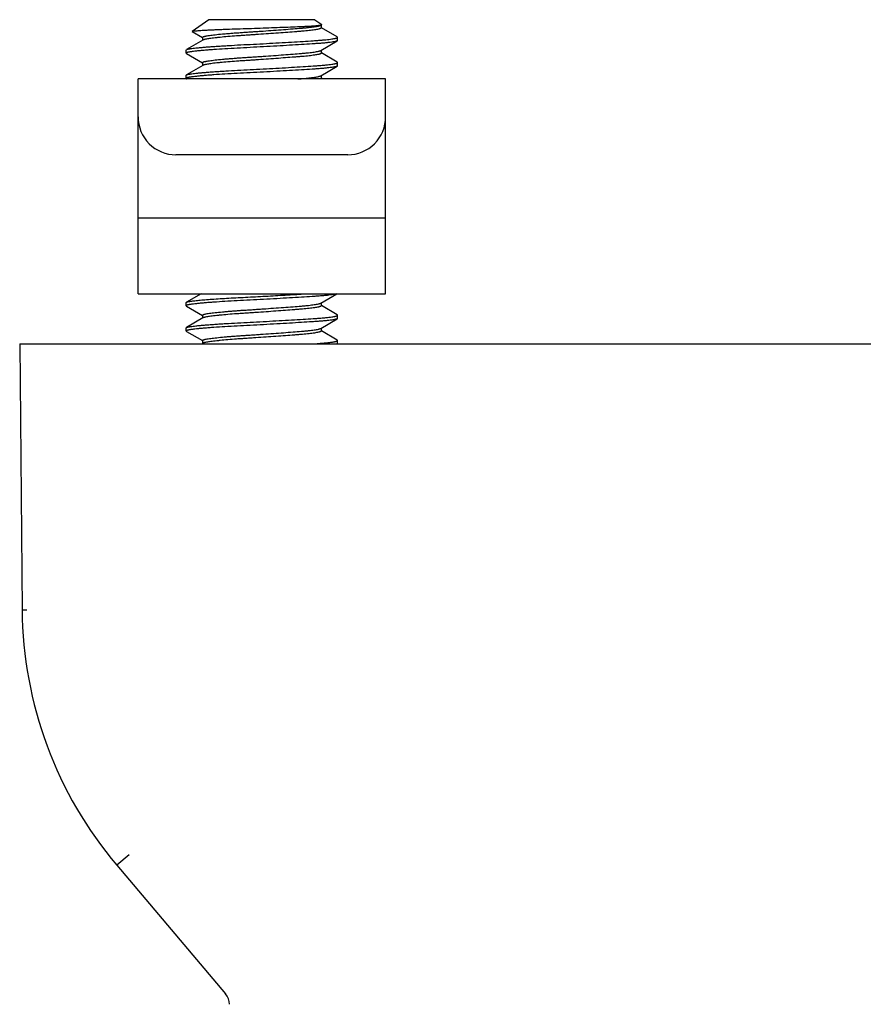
# Model space of a CAD drawing. Header units: inches. Extents: x 0 to 88, y 0 to 68.
# Tile 5 of 22: x 12.9 to 14.2, y 37.3 to 38.8. Entities that reach past the tile are written whole.
import ezdxf

# ---------------------------------------------------------------- set-up
doc = ezdxf.new("R2010")
doc.units = ezdxf.units.IN
doc.header["$LTSCALE"] = 4.84
doc.header["$MEASUREMENT"] = 0
for name, color, linetype in [('206380_1_BL2', 7, 'CONTINUOUS'), ('206685_1_BL26', 7, 'CONTINUOUS'), ('807_2859_91760A321_1_BL3', 7, 'CONTINUOUS')]:
    doc.layers.add(name, color=color, linetype=linetype)

# ---------------------------------------------------------------- blocks, each defined once
blk = doc.blocks.new('206380_1_BL2', base_point=(35.1464, 22.9407))
at = {"layer": '206380_1_BL2', "color": 7, "linetype": 'CONTINUOUS'}
for p, q in [((12.8937, 38.3264), (12.8973, 37.9116)), ((12.8937, 38.3264), (15.5237, 38.3264)), ((12.8973, 37.9116), (12.9046, 37.9115)), ((13.0641, 37.5295), (13.045, 37.5135)), ((13.045, 37.5135), (13.2147, 37.3129))]:
    blk.add_line(p, q, dxfattribs=at)
for centre, radius, start, end in [((13.5223, 37.9171), 0.625, 180.5, 220.2173), ((13.1956, 37.2968), 0.025, 360, 40.2173)]:
    blk.add_arc(centre, radius, start, end, dxfattribs=at)
blk = doc.blocks.new('807_2859_91760A321_1_BL3', base_point=(13.2712, 23.2822))
at = {"layer": '807_2859_91760A321_1_BL3', "color": 7, "linetype": 'CONTINUOUS'}
for p, q in [((13.1886, 38.8313), (13.1626, 38.8131)), ((13.3537, 38.8313), (13.1886, 38.8313)), ((13.3537, 38.8313), (13.3644, 38.8239)), ((13.1626, 38.8128), (13.1785, 38.8036)), ((13.3614, 38.8228), (13.3643, 38.8235)), ((13.363, 38.8228), (13.3637, 38.8231)), ((13.3637, 38.8231), (13.3637, 38.8186)), ((13.3888, 38.8044), (13.3639, 38.8188)), ((13.1792, 38.7996), (13.1535, 38.7847)), ((13.1786, 38.8038), (13.1786, 38.7992)), ((13.3631, 38.7834), (13.3888, 38.7983)), ((13.3893, 38.8038), (13.3888, 38.8044)), ((13.3893, 38.7989), (13.3888, 38.7983)), ((13.3893, 38.7989), (13.3893, 38.8038)), ((13.1531, 38.7841), (13.1535, 38.7847)), ((13.1531, 38.7792), (13.1531, 38.7841)), ((13.1531, 38.7792), (13.1536, 38.7786)), ((13.3637, 38.7838), (13.3637, 38.7792)), ((13.3888, 38.765), (13.3639, 38.7795)), ((13.1536, 38.7786), (13.1785, 38.7642)), ((13.1786, 38.7644), (13.1786, 38.7599)), ((13.3893, 38.7645), (13.3888, 38.765)), ((13.3893, 38.7595), (13.3893, 38.7645)), ((13.1792, 38.7602), (13.1535, 38.7453)), ((13.3631, 38.744), (13.3888, 38.759)), ((13.3893, 38.7595), (13.3888, 38.759)), ((13.1531, 38.7448), (13.1535, 38.7453)), ((13.1531, 38.7398), (13.1531, 38.7448)), ((13.1531, 38.7399), (13.1536, 38.7393)), ((13.1536, 38.7393), (13.1541, 38.739)), ((13.3637, 38.7444), (13.3637, 38.7398)), ((13.3658, 38.739), (13.3639, 38.7401)), ((13.1765, 38.4043), (13.1535, 38.391)), ((13.3631, 38.3897), (13.3882, 38.4043)), ((13.3881, 38.4043), (13.3836, 38.4032)), ((13.1531, 38.3904), (13.1535, 38.391)), ((13.1531, 38.3855), (13.1531, 38.3904)), ((13.1531, 38.3855), (13.1536, 38.3849)), ((13.1536, 38.3849), (13.1785, 38.3705)), ((13.3637, 38.3901), (13.3637, 38.3855)), ((13.3888, 38.3713), (13.3639, 38.3858)), ((13.1792, 38.3665), (13.1535, 38.3516)), ((13.1786, 38.3707), (13.1786, 38.3662)), ((13.3631, 38.3503), (13.3888, 38.3653)), ((13.3893, 38.3708), (13.3888, 38.3713)), ((13.3893, 38.3658), (13.3888, 38.3653)), ((13.3893, 38.3658), (13.3893, 38.3708)), ((13.1531, 38.3511), (13.1535, 38.3516)), ((13.1531, 38.3461), (13.1531, 38.3511)), ((13.3637, 38.3507), (13.3637, 38.3461)), ((13.1531, 38.3462), (13.1536, 38.3456)), ((13.1536, 38.3456), (13.1785, 38.3311)), ((13.3888, 38.3319), (13.3639, 38.3464)), ((13.1792, 38.3271), (13.178, 38.3264)), ((13.1786, 38.3314), (13.1786, 38.3268)), ((13.3893, 38.3314), (13.3888, 38.3319)), ((13.3893, 38.3265), (13.3893, 38.3314))]:
    blk.add_line(p, q, dxfattribs=at)
for points, knots in [([(13.1626, 38.8128), (13.1626, 38.8128), (13.1625, 38.8128), (13.1625, 38.8129), (13.1625, 38.813), (13.1625, 38.813), (13.1625, 38.8131), (13.1626, 38.8131)], [0, 0, 0, 0, 0.318755, 0.53636, 0.63069, 0.732667, 1, 1, 1, 1]), ([(13.1626, 38.8131), (13.1626, 38.8131), (13.1627, 38.8132), (13.163, 38.8133), (13.1634, 38.8134), (13.1641, 38.8135), (13.1649, 38.8137), (13.1659, 38.8138), (13.1677, 38.814), (13.1703, 38.8142), (13.1739, 38.8145), (13.1783, 38.8148), (13.1833, 38.8151), (13.189, 38.8154), (13.1952, 38.8157), (13.2019, 38.816), (13.2091, 38.8163), (13.2196, 38.8167), (13.2334, 38.8172), (13.2507, 38.8177), (13.2685, 38.8183), (13.2861, 38.819), (13.3032, 38.8196), (13.319, 38.8202), (13.3312, 38.8207), (13.34, 38.8211), (13.3457, 38.8214), (13.3507, 38.8218), (13.3549, 38.8221), (13.3584, 38.8224), (13.3605, 38.8227), (13.3614, 38.8228)], [0, 0, 0, 0, 0.000706, 0.001621, 0.004107, 0.007492, 0.011785, 0.016987, 0.023099, 0.038031, 0.056532, 0.078518, 0.103815, 0.132229, 0.163549, 0.197552, 0.233982, 0.272565, 0.355074, 0.442731, 0.53291, 0.622719, 0.709238, 0.789681, 0.861414, 0.893222, 0.921886, 0.947096, 0.96864, 0.98633, 1, 1, 1, 1]), ([(13.1786, 38.8038), (13.1786, 38.8039), (13.1787, 38.804), (13.1787, 38.8041), (13.1788, 38.8043), (13.1791, 38.8044), (13.1795, 38.8047), (13.1801, 38.8049), (13.1809, 38.8052), (13.1819, 38.8054), (13.1831, 38.8057), (13.185, 38.8061), (13.1878, 38.8065), (13.1916, 38.8071), (13.196, 38.8077), (13.2031, 38.8085), (13.2108, 38.8092), (13.2192, 38.8099), (13.2262, 38.8105), (13.2335, 38.811), (13.2411, 38.8115), (13.2489, 38.8121), (13.2569, 38.8126), (13.265, 38.8131), (13.2758, 38.8139), (13.2892, 38.8148), (13.3047, 38.816), (13.3192, 38.8171), (13.3304, 38.818), (13.3385, 38.8187), (13.3438, 38.8192), (13.3486, 38.8197), (13.3527, 38.8203), (13.3562, 38.8209), (13.3583, 38.8213), (13.3593, 38.8215)], [0, 0, 0, 0, 0.000766, 0.001602, 0.00257, 0.003708, 0.006584, 0.010338, 0.015012, 0.020621, 0.027169, 0.034646, 0.052345, 0.073605, 0.098264, 0.126139, 0.190651, 0.226794, 0.265167, 0.305468, 0.347386, 0.390597, 0.434769, 0.479557, 0.524609, 0.614107, 0.700491, 0.781078, 0.853363, 0.885678, 0.915108, 0.941435, 0.96447, 0.984038, 1, 1, 1, 1]), ([(13.3593, 38.8166), (13.3584, 38.8164), (13.3563, 38.816), (13.353, 38.8154), (13.3491, 38.8149), (13.3428, 38.8141), (13.3358, 38.8135), (13.3281, 38.8129), (13.3194, 38.8122), (13.3077, 38.8113), (13.2929, 38.8102), (13.2776, 38.8091), (13.2646, 38.8082), (13.2542, 38.8075), (13.2465, 38.807), (13.2391, 38.8065), (13.2296, 38.8058), (13.2187, 38.805), (13.2083, 38.8041), (13.2009, 38.8033), (13.1961, 38.8027), (13.1918, 38.8022), (13.1881, 38.8017), (13.185, 38.8011), (13.1827, 38.8007), (13.1813, 38.8003), (13.1805, 38.8001), (13.1798, 38.7999), (13.1794, 38.7997), (13.1792, 38.7996)], [0, 0, 0, 0, 0.015349, 0.03405, 0.055979, 0.080984, 0.139527, 0.172665, 0.208076, 0.284677, 0.367129, 0.453066, 0.540027, 0.583113, 0.625517, 0.666937, 0.707078, 0.782389, 0.849295, 0.878992, 0.905901, 0.929829, 0.95061, 0.968098, 0.982187, 0.987933, 0.992809, 0.996823, 1, 1, 1, 1]), ([(13.3593, 38.8215), (13.3597, 38.8216), (13.3605, 38.8218), (13.3615, 38.8221), (13.3624, 38.8224), (13.3628, 38.8226), (13.363, 38.8228)], [0, 0, 0, 0, 0.323601, 0.597995, 0.82321, 1, 1, 1, 1]), ([(13.3637, 38.8186), (13.3637, 38.8185), (13.3636, 38.8183), (13.3634, 38.8181), (13.3631, 38.8178), (13.3626, 38.8176), (13.3619, 38.8173), (13.3612, 38.8171), (13.3603, 38.8168), (13.3596, 38.8167), (13.3593, 38.8166)], [0, 0, 0, 0, 0.0504, 0.114741, 0.199946, 0.309001, 0.44319, 0.60301, 0.788619, 1, 1, 1, 1]), ([(13.3643, 38.8235), (13.3643, 38.8235), (13.3644, 38.8236), (13.3645, 38.8237), (13.3645, 38.8237), (13.3645, 38.8238), (13.3644, 38.8238), (13.3644, 38.8239), (13.3644, 38.8239)], [0, 0, 0, 0, 0.317087, 0.533857, 0.628309, 0.730654, 0.852228, 1, 1, 1, 1]), ([(13.3836, 38.7969), (13.3824, 38.7967), (13.3797, 38.7963), (13.3752, 38.7957), (13.3699, 38.7951), (13.3639, 38.7946), (13.3571, 38.7941), (13.3467, 38.7934), (13.3325, 38.7925), (13.314, 38.7914), (13.2942, 38.7902), (13.2737, 38.7891), (13.2531, 38.788), (13.233, 38.787), (13.2142, 38.7859), (13.1995, 38.785), (13.1888, 38.7842), (13.1817, 38.7836), (13.1752, 38.783), (13.1696, 38.7825), (13.1653, 38.782), (13.1624, 38.7816), (13.1605, 38.7813), (13.1588, 38.7811), (13.1573, 38.7808), (13.156, 38.7806), (13.155, 38.7803), (13.1542, 38.7801), (13.1536, 38.7798), (13.1533, 38.7796), (13.1532, 38.7795), (13.1531, 38.7794), (13.1531, 38.7793), (13.1531, 38.7792)], [0, 0, 0, 0, 0.015886, 0.035412, 0.058431, 0.084763, 0.114219, 0.146573, 0.218961, 0.299682, 0.386223, 0.47589, 0.565895, 0.653433, 0.735785, 0.810398, 0.844067, 0.874958, 0.902832, 0.927474, 0.948695, 0.957971, 0.966333, 0.973767, 0.980262, 0.985811, 0.990409, 0.994064, 0.996801, 0.997846, 0.998699, 0.999395, 1, 1, 1, 1]), ([(13.1535, 38.7847), (13.1537, 38.7848), (13.1541, 38.785), (13.1549, 38.7852), (13.1559, 38.7855), (13.1571, 38.7857), (13.1585, 38.786), (13.1607, 38.7863), (13.1641, 38.7868), (13.1687, 38.7873), (13.174, 38.7879), (13.1801, 38.7884), (13.1869, 38.789), (13.1942, 38.7895), (13.2021, 38.7901), (13.2105, 38.7906), (13.2226, 38.7913), (13.2385, 38.7922), (13.2581, 38.7932), (13.2781, 38.7942), (13.2979, 38.7954), (13.317, 38.7965), (13.3347, 38.7975), (13.3483, 38.7984), (13.3582, 38.7991), (13.3647, 38.7996), (13.3705, 38.8001), (13.3755, 38.8007), (13.3798, 38.8012), (13.3824, 38.8016), (13.3836, 38.8018)], [0, 0, 0, 0, 0.002627, 0.006117, 0.010494, 0.015767, 0.021933, 0.028985, 0.045706, 0.065821, 0.089187, 0.115635, 0.144974, 0.176992, 0.211454, 0.248113, 0.286697, 0.368509, 0.454509, 0.542184, 0.628968, 0.712328, 0.789824, 0.859192, 0.890183, 0.91841, 0.943671, 0.965791, 0.984612, 1, 1, 1, 1]), ([(13.3836, 38.8018), (13.384, 38.8019), (13.3849, 38.8021), (13.386, 38.8023), (13.387, 38.8026), (13.3878, 38.8028), (13.3884, 38.803), (13.3887, 38.8032), (13.389, 38.8034), (13.3893, 38.8036), (13.3893, 38.8038)], [0, 0, 0, 0, 0.218312, 0.409364, 0.57302, 0.709263, 0.818368, 0.86303, 0.901359, 1, 1, 1, 1]), ([(13.3888, 38.7983), (13.3887, 38.7983), (13.3884, 38.7981), (13.3878, 38.7979), (13.3868, 38.7976), (13.3853, 38.7972), (13.3842, 38.797), (13.3836, 38.7969)], [0, 0, 0, 0, 0.071374, 0.157694, 0.37642, 0.657248, 1, 1, 1, 1]), ([(13.1786, 38.7645), (13.1786, 38.7645), (13.1787, 38.7646), (13.1787, 38.7647), (13.1788, 38.7649), (13.1791, 38.7651), (13.1795, 38.7653), (13.1801, 38.7655), (13.1809, 38.7658), (13.1819, 38.7661), (13.1831, 38.7663), (13.185, 38.7667), (13.1878, 38.7672), (13.1916, 38.7677), (13.196, 38.7683), (13.2031, 38.7691), (13.2108, 38.7698), (13.2192, 38.7706), (13.2262, 38.7711), (13.2335, 38.7717), (13.2411, 38.7722), (13.2489, 38.7727), (13.2569, 38.7732), (13.265, 38.7738), (13.2758, 38.7745), (13.2892, 38.7755), (13.3047, 38.7766), (13.3192, 38.7777), (13.3304, 38.7786), (13.3385, 38.7793), (13.3438, 38.7798), (13.3486, 38.7804), (13.3527, 38.7809), (13.3562, 38.7815), (13.3583, 38.7819), (13.3593, 38.7821)], [0, 0, 0, 0, 0.000766, 0.001603, 0.002571, 0.003709, 0.006585, 0.01034, 0.015014, 0.020623, 0.02717, 0.034648, 0.052346, 0.073607, 0.098265, 0.126141, 0.190653, 0.226796, 0.265168, 0.30547, 0.347388, 0.390599, 0.434771, 0.479558, 0.52461, 0.614108, 0.700492, 0.781079, 0.853363, 0.885678, 0.915108, 0.941435, 0.964469, 0.984038, 1, 1, 1, 1]), ([(13.3593, 38.7821), (13.3597, 38.7822), (13.3605, 38.7824), (13.3615, 38.7827), (13.3624, 38.783), (13.3629, 38.7833), (13.3631, 38.7834)], [0, 0, 0, 0, 0.324002, 0.598484, 0.823547, 1, 1, 1, 1]), ([(13.3637, 38.7792), (13.3637, 38.7791), (13.3636, 38.7789), (13.3634, 38.7787), (13.3631, 38.7785), (13.3626, 38.7782), (13.3619, 38.778), (13.3612, 38.7777), (13.3603, 38.7775), (13.3596, 38.7773), (13.3593, 38.7772)], [0, 0, 0, 0, 0.050445, 0.11481, 0.200031, 0.309104, 0.443293, 0.603095, 0.788668, 1, 1, 1, 1]), ([(13.3593, 38.7772), (13.3584, 38.777), (13.3563, 38.7766), (13.353, 38.7761), (13.3491, 38.7755), (13.3428, 38.7748), (13.3358, 38.7741), (13.3281, 38.7735), (13.3194, 38.7728), (13.3077, 38.7719), (13.2929, 38.7708), (13.2776, 38.7697), (13.2646, 38.7688), (13.2542, 38.7681), (13.2465, 38.7676), (13.2391, 38.7671), (13.2296, 38.7665), (13.2187, 38.7656), (13.2083, 38.7647), (13.2009, 38.7639), (13.1961, 38.7634), (13.1918, 38.7628), (13.1881, 38.7623), (13.185, 38.7618), (13.1827, 38.7613), (13.1813, 38.761), (13.1805, 38.7607), (13.1798, 38.7605), (13.1794, 38.7603), (13.1792, 38.7602)], [0, 0, 0, 0, 0.015349, 0.03405, 0.055979, 0.080984, 0.139527, 0.172665, 0.208076, 0.284676, 0.367128, 0.453065, 0.540027, 0.583112, 0.625517, 0.666937, 0.707079, 0.782389, 0.849295, 0.878992, 0.905902, 0.929829, 0.95061, 0.968099, 0.982187, 0.987934, 0.992809, 0.996823, 1, 1, 1, 1]), ([(13.3836, 38.7624), (13.384, 38.7625), (13.3849, 38.7627), (13.386, 38.7629), (13.387, 38.7632), (13.3878, 38.7634), (13.3884, 38.7637), (13.3887, 38.7638), (13.389, 38.764), (13.3893, 38.7643), (13.3893, 38.7645)], [0, 0, 0, 0, 0.218323, 0.409386, 0.573067, 0.709362, 0.81852, 0.863184, 0.901502, 1, 1, 1, 1]), ([(13.3836, 38.7575), (13.3824, 38.7573), (13.3797, 38.7569), (13.3752, 38.7563), (13.3699, 38.7558), (13.3639, 38.7552), (13.3571, 38.7547), (13.3467, 38.754), (13.3325, 38.7531), (13.314, 38.752), (13.2942, 38.7509), (13.2737, 38.7497), (13.2531, 38.7486), (13.233, 38.7476), (13.2142, 38.7466), (13.1995, 38.7456), (13.1888, 38.7448), (13.1817, 38.7442), (13.1752, 38.7437), (13.1696, 38.7431), (13.1653, 38.7426), (13.1624, 38.7422), (13.1605, 38.742), (13.1588, 38.7417), (13.1573, 38.7415), (13.156, 38.7412), (13.155, 38.7409), (13.1542, 38.7407), (13.1536, 38.7405), (13.1533, 38.7403), (13.1532, 38.7401), (13.1531, 38.74), (13.1531, 38.7399), (13.1531, 38.7399)], [0, 0, 0, 0, 0.015886, 0.035412, 0.05843, 0.084763, 0.114219, 0.146572, 0.21896, 0.299681, 0.386222, 0.475889, 0.565894, 0.653432, 0.735784, 0.810397, 0.844067, 0.874958, 0.902832, 0.927475, 0.948695, 0.957972, 0.966334, 0.973768, 0.980263, 0.985812, 0.99041, 0.994065, 0.996802, 0.997847, 0.998699, 0.999395, 1, 1, 1, 1]), ([(13.1535, 38.7453), (13.1537, 38.7454), (13.1541, 38.7456), (13.1549, 38.7458), (13.1559, 38.7461), (13.1571, 38.7463), (13.1585, 38.7466), (13.1607, 38.7469), (13.1641, 38.7474), (13.1687, 38.7479), (13.174, 38.7485), (13.1801, 38.749), (13.1869, 38.7496), (13.1942, 38.7502), (13.2021, 38.7507), (13.2105, 38.7512), (13.2226, 38.752), (13.2385, 38.7528), (13.2581, 38.7538), (13.2781, 38.7549), (13.2979, 38.756), (13.317, 38.7571), (13.3347, 38.7582), (13.3483, 38.759), (13.3582, 38.7597), (13.3647, 38.7602), (13.3705, 38.7607), (13.3755, 38.7613), (13.3798, 38.7618), (13.3824, 38.7622), (13.3836, 38.7624)], [0, 0, 0, 0, 0.002627, 0.006116, 0.010494, 0.015767, 0.021933, 0.028984, 0.045705, 0.065821, 0.089187, 0.115635, 0.144974, 0.176991, 0.211454, 0.248113, 0.286697, 0.368509, 0.454509, 0.542184, 0.628969, 0.712328, 0.789824, 0.859192, 0.890183, 0.918411, 0.943671, 0.965791, 0.984612, 1, 1, 1, 1]), ([(13.3888, 38.759), (13.3887, 38.7589), (13.3884, 38.7588), (13.3878, 38.7585), (13.3868, 38.7582), (13.3853, 38.7579), (13.3842, 38.7576), (13.3836, 38.7575)], [0, 0, 0, 0, 0.071388, 0.157719, 0.376451, 0.657267, 1, 1, 1, 1]), ([(13.327, 38.739), (13.3288, 38.7391), (13.3323, 38.7394), (13.3375, 38.7398), (13.3422, 38.7403), (13.3465, 38.7408), (13.3504, 38.7412), (13.3538, 38.7417), (13.3567, 38.7422), (13.3585, 38.7426), (13.3593, 38.7428)], [0, 0, 0, 0, 0.169071, 0.32713, 0.473302, 0.606756, 0.726777, 0.832702, 0.923938, 1, 1, 1, 1]), ([(13.3593, 38.7428), (13.3597, 38.7429), (13.3605, 38.7431), (13.3615, 38.7434), (13.3624, 38.7437), (13.3629, 38.7439), (13.3631, 38.744)], [0, 0, 0, 0, 0.324001, 0.598481, 0.823544, 1, 1, 1, 1]), ([(13.3637, 38.7399), (13.3637, 38.7398), (13.3637, 38.7396), (13.3635, 38.7394), (13.3632, 38.7392), (13.3629, 38.739), (13.3628, 38.739)], [0, 0, 0, 0, 0.171489, 0.38286, 0.655651, 1, 1, 1, 1]), ([(13.3836, 38.4032), (13.3824, 38.403), (13.3797, 38.4026), (13.3752, 38.402), (13.3699, 38.4014), (13.3639, 38.4009), (13.3571, 38.4004), (13.3467, 38.3997), (13.3325, 38.3988), (13.314, 38.3977), (13.2942, 38.3965), (13.2737, 38.3954), (13.2531, 38.3943), (13.233, 38.3933), (13.2142, 38.3922), (13.1995, 38.3913), (13.1888, 38.3905), (13.1817, 38.3899), (13.1752, 38.3893), (13.1696, 38.3888), (13.1653, 38.3883), (13.1624, 38.3879), (13.1605, 38.3876), (13.1588, 38.3874), (13.1573, 38.3871), (13.156, 38.3869), (13.155, 38.3866), (13.1542, 38.3864), (13.1536, 38.3861), (13.1533, 38.3859), (13.1532, 38.3858), (13.1531, 38.3857), (13.1531, 38.3856), (13.1531, 38.3855)], [0, 0, 0, 0, 0.015886, 0.035412, 0.05843, 0.084763, 0.114219, 0.146572, 0.218961, 0.299681, 0.386223, 0.47589, 0.565895, 0.653433, 0.735785, 0.810398, 0.844067, 0.874959, 0.902832, 0.927475, 0.948695, 0.957972, 0.966333, 0.973767, 0.980262, 0.985811, 0.990409, 0.994064, 0.996801, 0.997847, 0.998699, 0.999395, 1, 1, 1, 1]), ([(13.1535, 38.391), (13.1536, 38.3911), (13.154, 38.3912), (13.1545, 38.3914), (13.1552, 38.3916), (13.1563, 38.3919), (13.1581, 38.3922), (13.1605, 38.3926), (13.1635, 38.393), (13.1669, 38.3934), (13.1709, 38.3938), (13.1752, 38.3943), (13.18, 38.3947), (13.1871, 38.3953), (13.1969, 38.396), (13.2097, 38.3969), (13.2235, 38.3977), (13.2382, 38.3984), (13.2534, 38.3992), (13.269, 38.4), (13.2846, 38.4009), (13.3, 38.4018), (13.3148, 38.4026), (13.3289, 38.4035), (13.338, 38.404), (13.3424, 38.4043)], [0, 0, 0, 0, 0.002398, 0.005424, 0.009096, 0.013425, 0.024056, 0.037299, 0.053113, 0.071436, 0.092184, 0.115274, 0.1406, 0.168053, 0.228854, 0.29661, 0.370128, 0.448115, 0.529202, 0.611957, 0.694916, 0.776615, 0.855615, 0.930517, 1, 1, 1, 1]), ([(13.1786, 38.3708), (13.1786, 38.3708), (13.1787, 38.3709), (13.1787, 38.371), (13.1788, 38.3712), (13.1791, 38.3714), (13.1795, 38.3716), (13.1801, 38.3718), (13.1809, 38.3721), (13.1819, 38.3724), (13.1831, 38.3726), (13.185, 38.373), (13.1878, 38.3735), (13.1916, 38.374), (13.196, 38.3746), (13.2031, 38.3754), (13.2108, 38.3761), (13.2192, 38.3769), (13.2262, 38.3774), (13.2335, 38.378), (13.2411, 38.3785), (13.2489, 38.379), (13.2569, 38.3795), (13.265, 38.3801), (13.2758, 38.3808), (13.2892, 38.3818), (13.3047, 38.3829), (13.3192, 38.384), (13.3304, 38.3849), (13.3385, 38.3856), (13.3438, 38.3861), (13.3486, 38.3867), (13.3527, 38.3872), (13.3562, 38.3878), (13.3583, 38.3882), (13.3593, 38.3884)], [0, 0, 0, 0, 0.000766, 0.001603, 0.00257, 0.003709, 0.006584, 0.010339, 0.015012, 0.020622, 0.027169, 0.034646, 0.052345, 0.073605, 0.098264, 0.12614, 0.190652, 0.226795, 0.265167, 0.305469, 0.347387, 0.390598, 0.43477, 0.479557, 0.524609, 0.614107, 0.700491, 0.781079, 0.853363, 0.885678, 0.915108, 0.941435, 0.964469, 0.984038, 1, 1, 1, 1]), ([(13.3593, 38.3835), (13.3584, 38.3833), (13.3563, 38.3829), (13.353, 38.3824), (13.3491, 38.3818), (13.3428, 38.3811), (13.3358, 38.3804), (13.3281, 38.3798), (13.3194, 38.3791), (13.3077, 38.3782), (13.2929, 38.3771), (13.2776, 38.376), (13.2646, 38.3751), (13.2542, 38.3744), (13.2465, 38.3739), (13.2391, 38.3734), (13.2296, 38.3728), (13.2187, 38.3719), (13.2083, 38.371), (13.2009, 38.3702), (13.1961, 38.3697), (13.1918, 38.3691), (13.1881, 38.3686), (13.185, 38.3681), (13.1827, 38.3676), (13.1813, 38.3673), (13.1805, 38.367), (13.1798, 38.3668), (13.1794, 38.3666), (13.1792, 38.3665)], [0, 0, 0, 0, 0.015349, 0.03405, 0.055979, 0.080984, 0.139527, 0.172666, 0.208077, 0.284677, 0.367129, 0.453067, 0.540028, 0.583114, 0.625518, 0.666939, 0.70708, 0.78239, 0.849296, 0.878994, 0.905903, 0.92983, 0.950612, 0.9681, 0.982189, 0.987936, 0.992811, 0.996824, 1, 1, 1, 1]), ([(13.3593, 38.3884), (13.3597, 38.3885), (13.3605, 38.3887), (13.3615, 38.389), (13.3624, 38.3893), (13.3629, 38.3896), (13.3631, 38.3897)], [0, 0, 0, 0, 0.324002, 0.598481, 0.823542, 1, 1, 1, 1]), ([(13.3637, 38.3855), (13.3637, 38.3854), (13.3636, 38.3852), (13.3634, 38.385), (13.3631, 38.3847), (13.3626, 38.3845), (13.3619, 38.3843), (13.3612, 38.384), (13.3603, 38.3838), (13.3596, 38.3836), (13.3593, 38.3835)], [0, 0, 0, 0, 0.050456, 0.114826, 0.200048, 0.309119, 0.443305, 0.603102, 0.788671, 1, 1, 1, 1]), ([(13.1535, 38.3516), (13.1537, 38.3517), (13.1541, 38.3519), (13.1549, 38.3521), (13.1559, 38.3524), (13.1571, 38.3526), (13.1585, 38.3529), (13.1607, 38.3532), (13.1641, 38.3537), (13.1687, 38.3542), (13.174, 38.3548), (13.1801, 38.3553), (13.1869, 38.3559), (13.1942, 38.3564), (13.2021, 38.357), (13.2105, 38.3575), (13.2226, 38.3583), (13.2385, 38.3591), (13.2581, 38.3601), (13.2781, 38.3612), (13.2979, 38.3623), (13.317, 38.3634), (13.3347, 38.3645), (13.3483, 38.3653), (13.3582, 38.366), (13.3647, 38.3665), (13.3705, 38.367), (13.3755, 38.3676), (13.3798, 38.3681), (13.3824, 38.3685), (13.3836, 38.3687)], [0, 0, 0, 0, 0.002627, 0.006117, 0.010494, 0.015767, 0.021933, 0.028985, 0.045706, 0.065821, 0.089187, 0.115635, 0.144974, 0.176992, 0.211455, 0.248113, 0.286698, 0.368509, 0.454509, 0.542185, 0.628969, 0.712328, 0.789825, 0.859192, 0.890183, 0.918411, 0.943671, 0.965791, 0.984612, 1, 1, 1, 1]), ([(13.3836, 38.3687), (13.384, 38.3688), (13.3849, 38.369), (13.386, 38.3692), (13.387, 38.3695), (13.3878, 38.3697), (13.3884, 38.37), (13.3887, 38.3701), (13.389, 38.3703), (13.3893, 38.3706), (13.3893, 38.3708)], [0, 0, 0, 0, 0.218323, 0.409387, 0.573069, 0.709366, 0.818523, 0.863187, 0.901504, 1, 1, 1, 1]), ([(13.3888, 38.3653), (13.3887, 38.3652), (13.3884, 38.3651), (13.3878, 38.3648), (13.3868, 38.3645), (13.3853, 38.3642), (13.3842, 38.3639), (13.3836, 38.3638)], [0, 0, 0, 0, 0.071389, 0.157721, 0.376452, 0.657268, 1, 1, 1, 1]), ([(13.3836, 38.3638), (13.3824, 38.3636), (13.3797, 38.3632), (13.3752, 38.3626), (13.3699, 38.3621), (13.3639, 38.3615), (13.3571, 38.361), (13.3467, 38.3603), (13.3325, 38.3594), (13.314, 38.3583), (13.2942, 38.3572), (13.2737, 38.356), (13.2531, 38.3549), (13.233, 38.3539), (13.2142, 38.3529), (13.1995, 38.3519), (13.1888, 38.3511), (13.1817, 38.3505), (13.1752, 38.35), (13.1696, 38.3494), (13.1653, 38.3489), (13.1624, 38.3485), (13.1605, 38.3483), (13.1588, 38.348), (13.1573, 38.3478), (13.156, 38.3475), (13.155, 38.3472), (13.1542, 38.347), (13.1536, 38.3468), (13.1533, 38.3466), (13.1532, 38.3464), (13.1531, 38.3463), (13.1531, 38.3462), (13.1531, 38.3462)], [0, 0, 0, 0, 0.015886, 0.035412, 0.058431, 0.084764, 0.11422, 0.146573, 0.218961, 0.299682, 0.386223, 0.47589, 0.565896, 0.653434, 0.735785, 0.810398, 0.844068, 0.874959, 0.902832, 0.927475, 0.948695, 0.957972, 0.966334, 0.973767, 0.980262, 0.985811, 0.990409, 0.994064, 0.996801, 0.997847, 0.998699, 0.999395, 1, 1, 1, 1]), ([(13.3593, 38.3491), (13.3597, 38.3492), (13.3605, 38.3494), (13.3615, 38.3497), (13.3624, 38.35), (13.3629, 38.3502), (13.3631, 38.3503)], [0, 0, 0, 0, 0.324002, 0.598484, 0.823547, 1, 1, 1, 1]), ([(13.1786, 38.3314), (13.1786, 38.3314), (13.1787, 38.3315), (13.1787, 38.3317), (13.1788, 38.3318), (13.1791, 38.332), (13.1795, 38.3322), (13.1801, 38.3325), (13.1809, 38.3327), (13.1819, 38.333), (13.1831, 38.3332), (13.185, 38.3336), (13.1878, 38.3341), (13.1916, 38.3346), (13.196, 38.3352), (13.2031, 38.336), (13.2108, 38.3368), (13.2192, 38.3375), (13.2262, 38.3381), (13.2335, 38.3386), (13.2411, 38.3391), (13.2489, 38.3396), (13.2569, 38.3401), (13.265, 38.3407), (13.2758, 38.3414), (13.2892, 38.3424), (13.3047, 38.3435), (13.3192, 38.3446), (13.3304, 38.3455), (13.3385, 38.3462), (13.3438, 38.3468), (13.3486, 38.3473), (13.3527, 38.3479), (13.3562, 38.3484), (13.3583, 38.3488), (13.3593, 38.3491)], [0, 0, 0, 0, 0.000766, 0.001602, 0.00257, 0.003708, 0.006584, 0.010338, 0.015011, 0.020621, 0.027168, 0.034646, 0.052345, 0.073605, 0.098263, 0.126139, 0.190651, 0.226794, 0.265167, 0.305468, 0.347386, 0.390597, 0.434769, 0.479557, 0.524609, 0.614107, 0.700491, 0.781079, 0.853363, 0.885677, 0.915108, 0.941435, 0.96447, 0.984038, 1, 1, 1, 1]), ([(13.3593, 38.3441), (13.3584, 38.3439), (13.3563, 38.3435), (13.353, 38.343), (13.3491, 38.3424), (13.3428, 38.3417), (13.3358, 38.3411), (13.3281, 38.3404), (13.3194, 38.3397), (13.3077, 38.3388), (13.2929, 38.3377), (13.2776, 38.3366), (13.2646, 38.3357), (13.2542, 38.335), (13.2465, 38.3345), (13.2391, 38.3341), (13.2296, 38.3334), (13.2187, 38.3325), (13.2083, 38.3316), (13.2009, 38.3308), (13.1961, 38.3303), (13.1918, 38.3297), (13.1881, 38.3292), (13.185, 38.3287), (13.1827, 38.3283), (13.1813, 38.3279), (13.1805, 38.3277), (13.1798, 38.3274), (13.1794, 38.3272), (13.1792, 38.3271)], [0, 0, 0, 0, 0.015349, 0.03405, 0.055979, 0.080984, 0.139527, 0.172666, 0.208077, 0.284677, 0.367129, 0.453066, 0.540027, 0.583113, 0.625517, 0.666938, 0.707079, 0.782389, 0.849295, 0.878992, 0.905902, 0.929829, 0.95061, 0.968098, 0.982187, 0.987933, 0.992809, 0.996823, 1, 1, 1, 1]), ([(13.3637, 38.3462), (13.3637, 38.3461), (13.3636, 38.3459), (13.3634, 38.3456), (13.3631, 38.3454), (13.3626, 38.3451), (13.3619, 38.3449), (13.3612, 38.3446), (13.3603, 38.3444), (13.3596, 38.3442), (13.3593, 38.3441)], [0, 0, 0, 0, 0.050445, 0.114808, 0.200027, 0.309098, 0.443287, 0.603089, 0.788664, 1, 1, 1, 1]), ([(13.3552, 38.3264), (13.3582, 38.3266), (13.3639, 38.3271), (13.3717, 38.3278), (13.3774, 38.3284), (13.3812, 38.329), (13.3828, 38.3292), (13.3836, 38.3294)], [0, 0, 0, 0, 0.319981, 0.595597, 0.823281, 0.918176, 1, 1, 1, 1]), ([(13.3836, 38.3294), (13.384, 38.3295), (13.3849, 38.3296), (13.386, 38.3299), (13.387, 38.3301), (13.3878, 38.3304), (13.3884, 38.3306), (13.3887, 38.3308), (13.389, 38.331), (13.3893, 38.3312), (13.3893, 38.3314)], [0, 0, 0, 0, 0.218323, 0.409385, 0.573065, 0.709361, 0.818518, 0.863183, 0.901501, 1, 1, 1, 1])]:
    blk.add_open_spline(points, degree=3, knots=knots, dxfattribs=at)
blk = doc.blocks.new('206685_1_BL26', base_point=(13.2712, 23.1415))
at = {"layer": '206685_1_BL26', "color": 7, "linetype": 'CONTINUOUS'}
for p, q in [((13.0783, 38.4043), (13.0783, 38.739)), ((13.4641, 38.739), (13.0783, 38.739)), ((13.4641, 38.4043), (13.4641, 38.739)), ((13.405, 38.6208), (13.1373, 38.6208)), ((13.0783, 38.5224), (13.4641, 38.5224)), ((13.0783, 38.4043), (13.4641, 38.4043))]:
    blk.add_line(p, q, dxfattribs=at)
for centre, major_axis in [((13.1373, 38.6799), (0.0591, 0)), ((13.405, 38.6799), (0, 0.0591))]:
    blk.add_ellipse(centre, major_axis=major_axis, ratio=1, start_param=-3.141593, end_param=-1.570796, dxfattribs=at)

msp = doc.modelspace()

# ---------------------------------------------------------------- block references
at = {"layer": '206380_1_BL2'}
msp.add_blockref('206380_1_BL2', (35.1464, 22.9407), dxfattribs=at)
at = {"layer": '206685_1_BL26'}
msp.add_blockref('206685_1_BL26', (13.2712, 23.1415), dxfattribs=at)
at = {"layer": '807_2859_91760A321_1_BL3'}
msp.add_blockref('807_2859_91760A321_1_BL3', (13.2712, 23.2822), dxfattribs=at)

doc.saveas('drawing.dxf')
